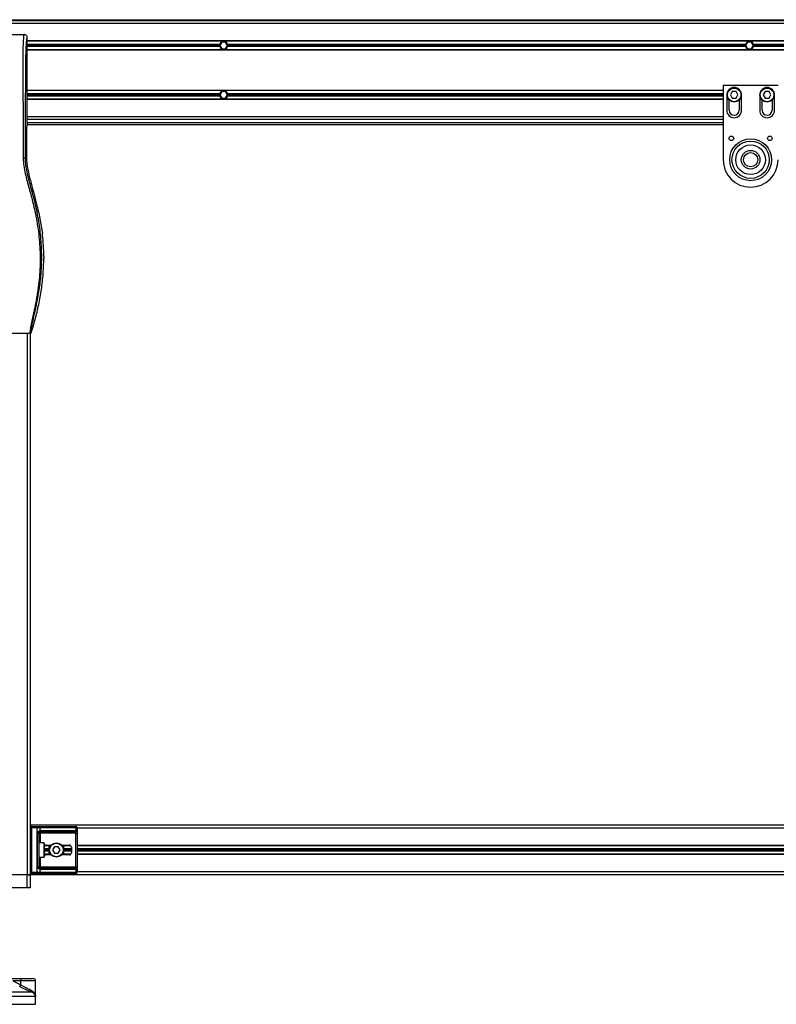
# Model space of a CAD drawing. Header units: millimetres. Extents: x 0 to 420, y 0 to 297.
# Tile 26 of 60: x 89 to 139, y 184 to 249. Entities that reach past the tile are written whole.
import ezdxf

# ---------------------------------------------------------------- set-up
doc = ezdxf.new("R2010")
doc.units = ezdxf.units.MM

msp = doc.modelspace()

# ---------------------------------------------------------------- linework, layer by layer
at = {"color": 7, "linetype": 'Continuous', "lineweight": 25}
for p, q in [((63.06993, 248.79946), (210.44037, 248.79946)), ((194.46919, 248.72686), (79.04111, 248.72686)), ((113.26219, 248.79946), (113.34285, 248.72686)), ((113.70583, 248.72686), (113.78649, 248.79946)), ((194.46919, 248.54537), (79.04111, 248.54537)), ((83.07103, 247.81941), (88.80448, 247.81941)), ((89.0231, 241.93911), (89.0231, 247.60162)), ((184.1103, 247.39472), (89.0231, 247.39472)), ((184.10511, 247.37657), (89.0231, 247.37657)), ((101.7373, 247.16604), (89.0231, 247.16604)), ((101.72745, 247.09345), (89.0231, 247.09345)), ((101.7373, 247.02085), (89.0231, 247.02085)), ((183.94312, 246.81032), (89.0231, 246.81032)), ((183.93796, 246.79217), (89.0231, 246.79217)), ((101.87394, 247.31124), (101.7482, 247.09345)), ((101.7482, 247.09345), (101.87394, 246.87566)), ((102.12542, 247.31124), (101.87394, 247.31124)), ((101.87394, 246.87566), (102.12542, 246.87566)), ((102.25116, 247.09345), (102.12542, 247.31124)), ((102.12542, 246.87566), (102.25116, 247.09345)), ((136.49277, 247.16604), (102.26206, 247.16604)), ((136.49277, 247.02085), (102.26206, 247.02085)), ((136.48291, 247.09345), (102.27192, 247.09345)), ((136.62941, 247.31124), (136.50367, 247.09345)), ((136.50367, 247.09345), (136.62941, 246.87566)), ((136.88089, 247.31124), (136.62941, 247.31124)), ((136.62941, 246.87566), (136.88089, 246.87566)), ((137.00663, 247.09345), (136.88089, 247.31124)), ((136.88089, 246.87566), (137.00663, 247.09345)), ((171.24824, 247.16604), (137.01753, 247.16604)), ((171.24824, 247.02085), (137.01753, 247.02085)), ((171.23838, 247.09345), (137.02739, 247.09345)), ((135.01284, 244.12789), (89.0231, 244.12789)), ((135.01284, 244.10974), (89.0231, 244.10974)), ((138.64265, 244.44368), (135.01284, 244.44368)), ((135.01284, 244.44368), (135.01284, 239.54343)), ((101.7373, 243.89921), (89.0231, 243.89921)), ((101.72745, 243.82662), (89.0231, 243.82662)), ((101.7373, 243.75402), (89.0231, 243.75402)), ((135.01284, 243.54349), (89.0231, 243.54349)), ((135.01284, 243.52534), (89.0231, 243.52534)), ((101.87394, 244.0444), (101.7482, 243.82662)), ((101.7482, 243.82662), (101.87394, 243.60883)), ((102.12542, 244.0444), (101.87394, 244.0444)), ((101.87394, 243.60883), (102.12542, 243.60883)), ((102.25116, 243.82662), (102.12542, 244.0444)), ((102.12542, 243.60883), (102.25116, 243.82662)), ((135.01284, 243.89921), (102.26206, 243.89921)), ((135.01284, 243.75402), (102.26206, 243.75402)), ((135.01284, 243.82662), (102.27192, 243.82662)), ((135.24878, 243.82662), (135.24878, 242.81027)), ((135.41212, 242.81027), (135.41212, 243.48611)), ((135.61306, 244.0444), (135.48732, 243.82662)), ((135.48732, 243.82662), (135.61306, 243.60883)), ((135.86454, 244.0444), (135.61306, 244.0444)), ((135.61306, 243.60883), (135.86454, 243.60883)), ((135.99028, 243.82662), (135.86454, 244.0444)), ((135.86454, 243.60883), (135.99028, 243.82662)), ((136.06549, 243.48611), (136.06549, 242.81027)), ((136.22883, 242.81027), (136.22883, 243.82662)), ((137.42667, 243.82662), (137.42667, 242.81027)), ((137.59001, 242.81027), (137.59001, 243.48611)), ((137.79095, 244.0444), (137.66521, 243.82662)), ((137.66521, 243.82662), (137.79095, 243.60883)), ((138.04243, 244.0444), (137.79095, 244.0444)), ((137.79095, 243.60883), (138.04243, 243.60883)), ((138.16817, 243.82662), (138.04243, 244.0444)), ((138.04243, 243.60883), (138.16817, 243.82662)), ((138.24337, 243.48611), (138.24337, 242.81027)), ((138.40672, 242.81027), (138.40672, 243.82662)), ((135.01284, 242.37469), (89.0231, 242.37469)), ((135.01284, 242.1932), (89.0231, 242.1932)), ((88.97169, 241.46259), (88.97169, 239.65233)), ((89.0231, 241.93911), (88.98093, 241.64922)), ((89.01254, 241.86652), (135.01284, 241.86652)), ((89.0231, 242.01171), (135.01284, 242.01171)), ((88.89596, 239.65233), (88.97169, 239.65233)), ((89.63341, 236.62643), (89.6185, 236.68646)), ((90.03658, 234.55587), (90.02477, 234.65593)), ((90.11204, 233.16519), (90.11204, 233.00865)), ((82.65201, 228.07322), (89.2235, 228.07322)), ((89.0231, 228.07322), (89.0231, 192.28326)), ((89.20459, 228.07322), (89.20459, 192.28326)), ((184.30571, 195.55009), (89.20459, 195.55009)), ((89.2917, 195.39038), (89.20459, 195.39038)), ((89.2917, 195.39038), (89.2917, 195.47749)), ((89.2917, 195.47749), (89.68011, 195.47749)), ((89.2917, 195.39038), (89.2917, 192.44297)), ((89.68011, 195.39038), (89.2917, 195.39038)), ((89.68011, 195.39038), (89.68011, 195.47749)), ((89.68011, 195.47749), (89.79818, 195.47749)), ((89.68011, 192.44297), (89.68011, 195.39038)), ((89.85978, 195.39038), (89.68011, 195.39038)), ((89.79818, 195.47749), (92.19021, 195.47749)), ((89.85978, 195.39038), (89.85978, 195.18499)), ((92.25181, 195.39038), (89.85978, 195.39038)), ((92.19021, 195.47749), (92.23911, 195.47749)), ((92.25181, 195.18499), (92.25181, 195.39038)), ((92.32623, 195.39038), (92.25181, 195.39038)), ((92.32623, 195.39038), (92.32623, 192.44297)), ((181.18407, 195.3686), (92.32623, 195.3686)), ((89.21237, 195.15081), (89.21237, 194.60634)), ((89.21237, 194.60634), (89.21794, 194.60634)), ((89.21238, 195.15081), (89.21794, 195.15081)), ((89.21794, 195.15081), (89.21794, 194.60634)), ((89.7077, 192.80595), (89.7077, 195.0274)), ((89.7077, 195.0274), (89.78536, 195.0274)), ((89.78536, 195.0274), (89.78536, 192.80595)), ((89.78536, 195.0274), (89.87247, 195.0274)), ((92.11591, 195.11451), (89.87247, 195.11451)), ((89.87247, 195.11451), (89.87247, 195.0274)), ((92.23813, 195.0274), (89.87247, 195.0274)), ((89.87247, 195.0274), (89.87247, 194.38855)), ((89.93407, 195.20163), (92.17751, 195.20163)), ((92.23813, 195.0274), (92.32473, 195.0274)), ((92.23813, 192.80595), (92.23813, 195.0274)), ((92.32473, 195.0274), (92.32473, 192.80595)), ((90.12656, 194.38855), (89.78536, 194.38855)), ((90.12656, 193.4448), (90.12656, 194.38855)), ((90.14834, 194.36677), (90.14834, 193.46658)), ((90.47502, 193.98927), (90.14834, 193.98927)), ((90.47502, 194.1998), (90.15205, 194.1998)), ((90.58372, 194.21795), (90.18265, 194.21795)), ((90.29869, 194.24336), (90.60639, 194.24336)), ((90.47502, 193.6154), (90.47502, 194.21795)), ((90.82116, 194.13446), (90.69542, 193.91667)), ((91.07264, 194.13446), (90.82116, 194.13446)), ((91.19838, 193.91667), (91.07264, 194.13446)), ((91.28741, 194.24336), (91.79616, 194.24336)), ((91.87822, 194.21795), (91.31008, 194.21795)), ((91.41877, 194.21795), (91.41877, 193.6154)), ((91.89985, 194.1998), (91.41877, 194.1998)), ((91.94136, 193.98927), (91.41877, 193.98927)), ((91.94136, 194.09816), (91.94136, 193.73518)), ((181.18407, 194.21795), (92.32623, 194.21795)), ((181.18407, 194.1998), (92.32623, 194.1998)), ((181.18407, 193.98927), (92.32623, 193.98927)), ((89.78536, 193.4448), (90.12656, 193.4448)), ((89.87247, 193.4448), (89.87247, 192.80595)), ((90.47502, 193.91667), (90.14834, 193.91667)), ((90.47502, 193.84408), (90.14834, 193.84408)), ((90.47502, 193.63355), (90.15205, 193.63355)), ((90.58372, 193.6154), (90.18265, 193.6154)), ((90.60639, 193.58999), (90.29869, 193.58999)), ((90.69542, 193.91667), (90.82116, 193.69888)), ((90.82116, 193.69888), (91.07264, 193.69888)), ((91.07264, 193.69888), (91.19838, 193.91667)), ((91.79616, 193.58999), (91.28741, 193.58999)), ((91.87822, 193.6154), (91.31008, 193.6154)), ((91.94136, 193.91667), (91.41877, 193.91667)), ((91.94136, 193.84408), (91.41877, 193.84408)), ((91.89985, 193.63355), (91.41877, 193.63355)), ((181.18407, 193.91667), (92.32623, 193.91667)), ((181.18407, 193.84408), (92.32623, 193.84408)), ((181.18407, 193.63355), (92.32623, 193.63355)), ((181.18407, 193.6154), (92.32623, 193.6154)), ((89.21237, 193.22701), (89.21237, 192.68254)), ((89.21237, 192.68254), (89.21794, 192.68254)), ((89.21238, 193.22701), (89.21794, 193.22701)), ((89.21794, 193.22701), (89.21794, 192.68254)), ((89.7077, 192.80595), (89.78536, 192.80595)), ((89.78536, 192.80595), (89.87247, 192.80595)), ((89.85978, 192.64835), (89.85978, 192.44297)), ((89.87247, 192.71884), (89.87247, 192.80595)), ((89.87247, 192.80595), (92.23813, 192.80595)), ((89.87247, 192.71884), (92.11591, 192.71884)), ((92.23813, 192.80595), (92.32473, 192.80595)), ((92.25181, 192.44297), (92.25181, 192.64835)), ((89.0231, 192.28326), (82.85241, 192.28326)), ((89.0231, 192.28326), (87.87245, 192.28326)), ((89.20459, 192.28326), (89.0231, 192.28326)), ((89.0231, 191.4121), (89.0231, 192.28326)), ((89.0231, 192.28326), (89.20459, 192.28326)), ((89.2917, 192.44297), (89.20459, 192.44297)), ((184.30571, 192.28326), (89.20459, 192.28326)), ((89.20459, 192.28326), (89.20459, 191.4121)), ((89.2917, 192.35585), (89.2917, 192.44297)), ((89.2917, 192.44297), (89.68011, 192.44297)), ((89.68011, 192.35585), (89.2917, 192.35585)), ((89.68011, 192.44297), (89.85978, 192.44297)), ((89.68011, 192.35585), (89.68011, 192.44297)), ((89.79818, 192.35585), (89.68011, 192.35585)), ((92.19021, 192.35585), (89.79818, 192.35585)), ((89.85978, 192.44297), (92.25181, 192.44297)), ((92.17751, 192.63172), (89.93407, 192.63172)), ((92.23911, 192.35585), (92.19021, 192.35585)), ((92.25181, 192.44297), (92.32623, 192.44297)), ((181.18407, 192.46475), (92.32623, 192.46475)), ((89.0231, 191.4121), (82.85241, 191.4121)), ((89.20459, 191.4121), (89.0231, 191.4121)), ((87.63064, 185.42291), (88.5945, 185.42291)), ((88.06724, 185.27772), (88.58947, 185.01392)), ((88.58947, 185.27772), (88.06724, 185.27772)), ((88.58947, 185.01392), (88.58947, 185.27772)), ((89.56595, 185.27772), (88.58947, 185.27772)), ((88.5945, 185.42291), (89.42076, 185.42291)), ((89.56595, 184.2505), (89.56595, 185.27772)), ((89.56539, 184.22896), (82.30794, 184.22896)), ((82.56128, 184.54649), (89.25953, 184.54649)), ((89.56757, 184.22896), (89.56539, 184.22896)), ((89.56757, 183.7169), (89.56757, 184.22896)), ((82.30794, 183.7169), (89.56757, 183.7169))]:
    msp.add_line(p, q, dxfattribs=at)
for centre, radius in [((135.7388, 243.82662), 0.47188), ((135.7388, 243.82662), 0.4501), ((137.91669, 243.82662), 0.47188), ((137.91669, 243.82662), 0.4501), ((135.55731, 240.95906), 0.15245), ((136.82775, 239.54343), 1.38505), ((136.82775, 239.54343), 1.38505), ((138.09818, 240.95906), 0.15245), ((136.82775, 239.54343), 1.23414), ((136.82775, 239.54343), 0.98005), ((136.82775, 239.54343), 0.61707), ((136.82775, 239.54343), 0.47188), ((90.9469, 193.91667), 0.47188), ((90.9469, 193.91667), 0.4501)]:
    msp.add_circle(centre, radius, dxfattribs=at)
for centre, radius, start, end in [((101.99968, 247.09345), 0.27224, 15.46601, 164.53399), ((136.75515, 247.09345), 0.27224, 15.46601, 164.53399), ((101.99968, 247.09345), 0.27224, 164.53399, 180), ((101.99968, 247.09345), 0.27224, 180, 195.46601), ((101.99968, 247.09345), 0.27224, 195.46601, 344.53399), ((101.99968, 247.09345), 0.27224, 0, 15.46601), ((101.99968, 247.09345), 0.27224, 344.53399, 0), ((136.75515, 247.09345), 0.27224, 164.53399, 180), ((136.75515, 247.09345), 0.27224, 180, 195.46601), ((136.75515, 247.09345), 0.27224, 195.46601, 344.53399), ((136.75515, 247.09345), 0.27224, 0, 15.46601), ((136.75515, 247.09345), 0.27224, 344.53399, 0), ((101.99968, 243.82662), 0.27224, 15.46601, 164.53399), ((135.7388, 243.82662), 0.49002, 0, 180), ((137.91669, 243.82662), 0.49002, 0, 180), ((101.99968, 243.82662), 0.27224, 164.53399, 180), ((101.99968, 243.82662), 0.27224, 180, 195.46601), ((101.99968, 243.82662), 0.27224, 195.46601, 344.53399), ((101.99968, 243.82662), 0.27224, 0, 15.46601), ((101.99968, 243.82662), 0.27224, 344.53399, 0), ((135.7388, 242.81027), 0.49002, 180, 0), ((135.7388, 242.81027), 0.32668, 180, 0), ((137.91669, 242.81027), 0.49002, 180, 0), ((137.91669, 242.81027), 0.32668, 180, 0), ((136.82775, 239.54343), 1.81491, 180, 0), ((89.2917, 195.39038), 0.08712, 90, 180), ((89.78278, 195.40127), 0.07777, 351.950533, 78.5782463), ((92.17481, 195.40127), 0.07777, 351.950533, 78.5782463), ((92.23911, 195.39038), 0.08712, 0, 90), ((89.7974, 195.16116), 0.06678, 304.6098726, 20.9101878), ((89.87247, 195.0274), 0.08712, 90, 115.2404162), ((89.93407, 195.0274), 0.17423, 90, 115.2404162), ((89.85707, 195.19074), 0.07777, 281.4217537, 8.049467), ((92.10051, 195.19074), 0.07777, 281.4217537, 8.049467), ((92.17751, 195.0274), 0.17423, 64.7595838, 90), ((92.14187, 195.20746), 0.11221, 295.5160065, 348.4514921), ((90.12656, 194.36677), 0.02178, 0, 90), ((91.79616, 194.09816), 0.14519, 0, 90), ((90.12656, 193.46658), 0.02178, 270, 0), ((91.79616, 193.73518), 0.14519, 270, 0), ((89.7974, 192.67219), 0.06678, 339.0898122, 55.3901274), ((89.87247, 192.80595), 0.08712, 244.7595838, 270), ((89.93407, 192.80595), 0.17423, 244.7595838, 270), ((89.85707, 192.64261), 0.07777, 351.950533, 78.5782463), ((92.10051, 192.64261), 0.07777, 351.950533, 78.5782463), ((92.17751, 192.80595), 0.17423, 270, 295.2404162), ((92.14187, 192.62589), 0.11221, 11.5485079, 64.4839935), ((89.2917, 192.44297), 0.08712, 180, 270), ((89.78278, 192.43208), 0.07777, 281.4217537, 8.049467), ((92.17481, 192.43208), 0.07777, 281.4217537, 8.049467), ((92.23911, 192.44297), 0.08712, 270, 0), ((86.98763, 185.80516), 1.7866, 329.0717775, 333.7127553), ((89.6398, 185.31397), 1.05096, 174.0502607, 181.9769023), ((89.42076, 185.27772), 0.14519, 0, 90), ((89.35003, 184.63133), 0.12405, 160.1224088, 223.1464912), ((89.20459, 184.22896), 0.36298, 0, 6.3109062)]:
    msp.add_arc(centre, radius, start, end, dxfattribs=at)
for centre, major_axis, ratio, start_param, end_param in [((88.99075, 241.46259), (0, 0.21779), 0.08748866, 0.54148158, 1.57079633), ((92.11591, 195.0274), (0.17423, 0), 0.5, 1.13026796, 1.57079633), ((90.29869, 194.09816), (0.20533, 0), 0.70710678, 1.57079633, 2.39239133), ((90.29869, 193.73518), (0.20533, 0), 0.70710678, 3.89079397, 4.71238898), ((92.11591, 192.80595), (0.17423, 0), 0.5, 4.71238898, 5.15291735)]:
    msp.add_ellipse(centre, major_axis=major_axis, ratio=ratio, start_param=start_param, end_param=end_param, dxfattribs=at)
for points, knots in [([(88.80448, 247.81941), (88.80246, 247.81885), (88.7981, 247.81766), (88.79232, 247.80607), (88.78593, 247.78032), (88.78116, 247.74152), (88.77689, 247.69017), (88.77259, 247.63003), (88.76638, 247.5421), (88.759, 247.43929), (88.75242, 247.3343), (88.74489, 247.19783), (88.73719, 247.02183), (88.73039, 246.789), (88.72595, 246.5147), (88.72461, 246.29678), (88.72423, 246.15031), (88.72414, 246.09258), (88.72411, 246.03208), (88.72414, 245.96864), (88.72422, 245.90208), (88.72435, 245.8322), (88.72467, 245.71069), (88.72535, 245.52754), (88.7267, 245.25071), (88.72865, 244.90831), (88.73126, 244.48853), (88.73336, 244.16669), (88.73473, 243.96208), (88.73517, 243.8955), (88.73567, 243.82253), (88.7362, 243.74299), (88.73678, 243.65667), (88.73741, 243.56336), (88.73808, 243.46281), (88.73909, 243.30955), (88.74046, 243.10048), (88.74207, 242.84856), (88.74387, 242.55479), (88.74565, 242.24641), (88.74751, 241.89633), (88.74957, 241.44459), (88.75133, 240.88504), (88.75225, 240.25335), (88.75162, 239.84898), (88.75132, 239.65635)], [0, 0, 0, 0, 0.00965422, 0.020807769, 0.031061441, 0.046956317, 0.053630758, 0.063321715, 0.079447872, 0.095134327, 0.110988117, 0.126416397, 0.153941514, 0.182482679, 0.214121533, 0.251739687, 0.258077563, 0.264706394, 0.271645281, 0.278914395, 0.286535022, 0.294529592, 0.302921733, 0.32825756, 0.35736257, 0.397834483, 0.445619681, 0.50125245, 0.508144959, 0.515744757, 0.52407276, 0.533151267, 0.543003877, 0.553655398, 0.565131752, 0.577459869, 0.606176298, 0.636772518, 0.663776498, 0.706829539, 0.742419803, 0.783698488, 0.861559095, 0.934051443, 1, 1, 1, 1]), ([(89.0231, 247.60162), (89.0198, 247.63021), (89.0132, 247.68737), (88.96258, 247.75932), (88.89036, 247.8096), (88.83314, 247.81614), (88.80448, 247.81941)], [0, 0, 0, 0, 0.24994474, 0.4997361, 0.74942287, 1, 1, 1, 1]), ([(88.89596, 239.65233), (88.89647, 239.84806), (88.89751, 240.24616), (88.89957, 240.85308), (88.90199, 241.47066), (88.90464, 242.06523), (88.9074, 242.6294), (88.90951, 243.03274), (88.91097, 243.30323), (88.91174, 243.4426), (88.91253, 243.58465), (88.91334, 243.72938), (88.91418, 243.8768), (88.91503, 244.02461), (88.91593, 244.18081), (88.91694, 244.3534), (88.91811, 244.55265), (88.91945, 244.77858), (88.92088, 245.02074), (88.92247, 245.28931), (88.92428, 245.57824), (88.92659, 245.88637), (88.92962, 246.17738), (88.93391, 246.44397), (88.94002, 246.68498), (88.94903, 246.91066), (88.95961, 247.09441), (88.9703, 247.24774), (88.98017, 247.37225), (88.98882, 247.47943), (88.99724, 247.54819), (89.00373, 247.57669), (89.00916, 247.59078), (89.01358, 247.59786), (89.01827, 247.60159), (89.02147, 247.60161), (89.0231, 247.60162)], [0, 0, 0, 0, 0.069468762, 0.141290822, 0.21546943, 0.288780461, 0.352493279, 0.41592792, 0.432123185, 0.448636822, 0.465468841, 0.482619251, 0.500088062, 0.517875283, 0.535168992, 0.555623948, 0.579240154, 0.606017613, 0.635956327, 0.665345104, 0.701515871, 0.738718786, 0.775055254, 0.805444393, 0.834800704, 0.863869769, 0.893134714, 0.91269266, 0.933471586, 0.952876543, 0.964348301, 0.975198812, 0.980895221, 0.986997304, 0.99335869, 1, 1, 1, 1]), ([(88.75132, 239.65635), (88.76056, 239.48063), (88.77884, 239.13321), (88.88358, 238.62534), (89.00557, 238.13328), (89.14288, 237.63818), (89.28057, 237.14669), (89.40958, 236.64646), (89.53648, 236.09491), (89.65717, 235.47548), (89.75986, 234.79408), (89.83088, 234.10918), (89.87018, 233.41104), (89.87369, 232.69954), (89.83972, 231.97698), (89.78003, 231.37112), (89.7143, 230.88851), (89.65833, 230.53955), (89.59769, 230.20537), (89.53284, 229.87697), (89.47999, 229.61183), (89.43984, 229.41817), (89.41508, 229.29934), (89.38869, 229.17484), (89.3612, 229.04513), (89.33521, 228.92209), (89.31271, 228.81553), (89.29494, 228.72975), (89.27843, 228.64883), (89.26324, 228.57257), (89.24464, 228.47585), (89.22466, 228.36442), (89.20824, 228.25416), (89.19988, 228.17022), (89.19993, 228.11321), (89.20721, 228.07909), (89.218, 228.0752), (89.2235, 228.07322)], [0, 0, 0, 0, 0.04160653, 0.08226074, 0.12245889, 0.1616664, 0.20386052, 0.2432792, 0.2839298, 0.33780621, 0.39261111, 0.44698337, 0.50073596, 0.55806337, 0.61532566, 0.6718893, 0.70210574, 0.73061316, 0.75553933, 0.78249837, 0.80981288, 0.81990969, 0.83084412, 0.83979376, 0.85178742, 0.86465434, 0.87277824, 0.88130026, 0.88914766, 0.89676817, 0.90488939, 0.92066257, 0.93675069, 0.95253734, 0.96796219, 0.98367471, 1, 1, 1, 1]), ([(88.89596, 239.65233), (88.89264, 239.65281), (88.88577, 239.65381), (88.85161, 239.65512), (88.80456, 239.65607), (88.76864, 239.65626), (88.75132, 239.65635)], [0, 0, 0, 0, 0.24120147, 0.5, 0.75879853, 1, 1, 1, 1]), ([(89.29314, 228.12436), (89.28774, 228.12595), (89.277, 228.12913), (89.26934, 228.16064), (89.26925, 228.2151), (89.27788, 228.2956), (89.29489, 228.40078), (89.31929, 228.52753), (89.3497, 228.67226), (89.39587, 228.88269), (89.46101, 229.17124), (89.54088, 229.53383), (89.62213, 229.91206), (89.7438, 230.50994), (89.87607, 231.33088), (89.96956, 232.37705), (89.98595, 233.46793), (89.91263, 234.60276), (89.74222, 235.77377), (89.53932, 236.698), (89.35883, 237.37992), (89.23493, 237.82851), (89.11428, 238.27764), (89.00741, 238.72938), (88.91863, 239.18674), (88.90353, 239.49682), (88.89596, 239.65233)], [0, 0, 0, 0, 0.01540227, 0.03061858, 0.04589778, 0.0611515, 0.07635239, 0.09167591, 0.1069667, 0.12239636, 0.15311965, 0.18413953, 0.21464534, 0.24575549, 0.32956556, 0.41290917, 0.49608211, 0.58959241, 0.68386766, 0.7780859, 0.81510034, 0.85211963, 0.88910287, 0.92601797, 0.9628961, 1, 1, 1, 1]), ([(88.97169, 239.65233), (88.97681, 239.52794), (88.98704, 239.27897), (89.0727, 238.78268), (89.22148, 238.16622), (89.43131, 237.43032), (89.5561, 236.93441), (89.6185, 236.68646)], [0, 0, 0, 0, 0.12264871, 0.2454767, 0.49573627, 0.74787131, 1, 1, 1, 1]), ([(89.63341, 236.62643), (89.71342, 236.30128), (89.87371, 235.64992), (89.97436, 234.98762), (90.02477, 234.65593)], [0, 0, 0, 0, 0.49918594, 1, 1, 1, 1]), ([(90.11204, 233.16519), (90.10788, 233.39716), (90.09953, 233.86163), (90.05758, 234.32428), (90.03658, 234.55587)], [0, 0, 0, 0, 0.49941172, 1, 1, 1, 1]), ([(89.29314, 228.12436), (89.38952, 228.4486), (89.58253, 229.09789), (89.81218, 230.09199), (89.9853, 231.10275), (90.0899, 232.0779), (90.10506, 232.71515), (90.11204, 233.00865)], [0, 0, 0, 0, 0.2041389, 0.40877747, 0.6153735, 0.8228525, 1, 1, 1, 1]), ([(89.2235, 228.07322), (89.2312, 228.07393), (89.24661, 228.07534), (89.26731, 228.08645), (89.2842, 228.10285), (89.29015, 228.11718), (89.29314, 228.12436)], [0, 0, 0, 0, 0.24967543, 0.49939281, 0.74914799, 1, 1, 1, 1]), ([(89.20459, 195.24208), (89.20471, 195.23955), (89.2052, 195.22959), (89.2089, 195.21517), (89.21382, 195.19263), (89.21733, 195.17402), (89.21779, 195.15641), (89.21794, 195.15081)], [0, 0, 0, 0, 0.11725755, 0.46117897, 0.50697617, 0.84316274, 1, 1, 1, 1]), ([(89.21794, 194.60634), (89.21762, 194.59822), (89.21683, 194.57786), (89.21172, 194.55441), (89.20638, 194.53181), (89.20532, 194.52191), (89.20459, 194.51507)], [0, 0, 0, 0, 0.226989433, 0.569012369, 0.702034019, 1, 1, 1, 1]), ([(89.2113, 194.60639), (89.21143, 194.59482), (89.21172, 194.5662), (89.20375, 194.53636), (89.20532, 194.51817), (89.20561, 194.51477)], [0, 0, 0, 0, 0.355305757, 0.879260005, 1, 1, 1, 1]), ([(89.2053, 195.23252), (89.20549, 195.22882), (89.20648, 195.20995), (89.21238, 195.17893), (89.21224, 195.15112), (89.21219, 195.14069)], [0, 0, 0, 0, 0.132244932, 0.674176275, 1, 1, 1, 1]), ([(89.7077, 195.0274), (89.70792, 195.03259), (89.7088, 195.05399), (89.71745, 195.07683), (89.73612, 195.10781), (89.76352, 195.13756), (89.81243, 195.16839), (89.84352, 195.17929), (89.85978, 195.18499)], [0, 0, 0, 0, 0.0620594, 0.25604, 0.28119649, 0.496867, 0.73687732, 1, 1, 1, 1]), ([(89.83533, 195.1062), (89.83018, 195.10353), (89.8215, 195.09904), (89.80942, 195.08795), (89.79985, 195.07618), (89.79062, 195.06056), (89.78575, 195.0414), (89.78543, 195.02999), (89.78536, 195.0274)], [0, 0, 0, 0, 0.273797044, 0.462302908, 0.499158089, 0.704982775, 0.93304377, 1, 1, 1, 1]), ([(92.23813, 195.0274), (92.23799, 195.03697), (92.23775, 195.05404), (92.23429, 195.07139), (92.22847, 195.08434), (92.22169, 195.09228), (92.20838, 195.10099), (92.19789, 195.10399), (92.19021, 195.1062)], [0, 0, 0, 0, 0.24595141, 0.43826429, 0.49843058, 0.68293489, 0.7679658, 1, 1, 1, 1]), ([(92.25181, 195.18499), (92.26367, 195.18035), (92.29084, 195.16971), (92.31216, 195.14106), (92.32023, 195.10787), (92.32356, 195.07766), (92.3246, 195.05286), (92.32469, 195.03335), (92.32473, 195.0274)], [0, 0, 0, 0, 0.22040235, 0.50500191, 0.69312024, 0.76694286, 0.92883385, 1, 1, 1, 1]), ([(89.20459, 193.31828), (89.20471, 193.31575), (89.2052, 193.30579), (89.2089, 193.29137), (89.21382, 193.26883), (89.21733, 193.25022), (89.21779, 193.23261), (89.21794, 193.22701)], [0, 0, 0, 0, 0.11725755, 0.46117897, 0.50697617, 0.84316274, 1, 1, 1, 1]), ([(89.2053, 193.30872), (89.20549, 193.30502), (89.20648, 193.28615), (89.21238, 193.25512), (89.21224, 193.22732), (89.21219, 193.21688)], [0, 0, 0, 0, 0.13224493, 0.67417628, 1, 1, 1, 1]), ([(89.21794, 192.68254), (89.21762, 192.67442), (89.21683, 192.65406), (89.21172, 192.6306), (89.20638, 192.60801), (89.20532, 192.59811), (89.20459, 192.59127)], [0, 0, 0, 0, 0.22698943, 0.56901237, 0.70203402, 1, 1, 1, 1]), ([(89.2113, 192.68259), (89.21143, 192.67102), (89.21172, 192.6424), (89.20375, 192.61256), (89.20532, 192.59437), (89.20561, 192.59096)], [0, 0, 0, 0, 0.35530576, 0.87926001, 1, 1, 1, 1]), ([(89.85978, 192.64835), (89.84631, 192.653), (89.81547, 192.66363), (89.76747, 192.69229), (89.73612, 192.72548), (89.7178, 192.75569), (89.70891, 192.78048), (89.70798, 192.79999), (89.7077, 192.80595)], [0, 0, 0, 0, 0.22040235, 0.50500191, 0.69312024, 0.76694286, 0.92883385, 1, 1, 1, 1]), ([(89.78536, 192.80595), (89.78626, 192.79637), (89.78786, 192.77931), (89.79683, 192.76196), (89.80605, 192.74901), (89.81392, 192.74107), (89.82519, 192.73236), (89.83104, 192.72935), (89.83533, 192.72715)], [0, 0, 0, 0, 0.24595141, 0.43826429, 0.49843058, 0.68293489, 0.7679658, 1, 1, 1, 1]), ([(92.19021, 192.72715), (92.19923, 192.72981), (92.21446, 192.73431), (92.22573, 192.7454), (92.23268, 192.75717), (92.23704, 192.77278), (92.23803, 192.79194), (92.23811, 192.80336), (92.23813, 192.80595)], [0, 0, 0, 0, 0.27379704, 0.46230291, 0.49915809, 0.70498278, 0.93304377, 1, 1, 1, 1]), ([(92.32473, 192.80595), (92.3247, 192.80076), (92.3246, 192.77935), (92.32363, 192.75651), (92.32019, 192.72554), (92.31343, 192.69578), (92.29251, 192.66496), (92.26578, 192.65406), (92.25181, 192.64835)], [0, 0, 0, 0, 0.062059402, 0.256039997, 0.281196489, 0.496867, 0.736877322, 1, 1, 1, 1]), ([(89.25953, 184.54649), (89.20517, 184.56922), (89.09453, 184.61548), (88.90859, 184.69814), (88.71457, 184.78867), (88.58559, 184.85386), (88.5202, 184.88691)], [0, 0, 0, 0, 0.24635312, 0.50146761, 0.74726318, 1, 1, 1, 1]), ([(88.58947, 185.01392), (88.64477, 184.98178), (88.75683, 184.91666), (88.92391, 184.82708), (89.08743, 184.74355), (89.1842, 184.69711), (89.23337, 184.67351)], [0, 0, 0, 0, 0.24659364, 0.49969127, 0.74573559, 1, 1, 1, 1]), ([(89.23337, 184.67351), (89.27053, 184.65326), (89.3449, 184.61275), (89.43056, 184.53494), (89.49706, 184.44971), (89.54746, 184.34724), (89.56308, 184.27245), (89.56537, 184.22933), (89.56539, 184.22896)], [0, 0, 0, 0, 0.18152701, 0.36328845, 0.55228317, 0.74136233, 0.99775369, 1, 1, 1, 1]), ([(89.56539, 184.22896), (89.56536, 184.22922), (89.56283, 184.26004), (89.54176, 184.33602), (89.46666, 184.42861), (89.36155, 184.5029), (89.29374, 184.53187), (89.25953, 184.54649)], [0, 0, 0, 0, 0.00221506, 0.25809403, 0.63549996, 0.8160594, 1, 1, 1, 1]), ([(89.55917, 184.28254), (89.56299, 184.26499), (89.56686, 184.24718), (89.56541, 184.22922), (89.56539, 184.22896)], [0, 0, 0, 0, 0.985273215, 1, 1, 1, 1]), ([(89.56539, 184.22896), (89.56541, 184.22933), (89.5658, 184.23655), (89.56451, 184.24371), (89.56329, 184.2505)], [0, 0, 0, 0, 0.0519005, 1, 1, 1, 1])]:
    msp.add_open_spline(points, degree=3, knots=knots, dxfattribs=at)

doc.saveas('drawing.dxf')
